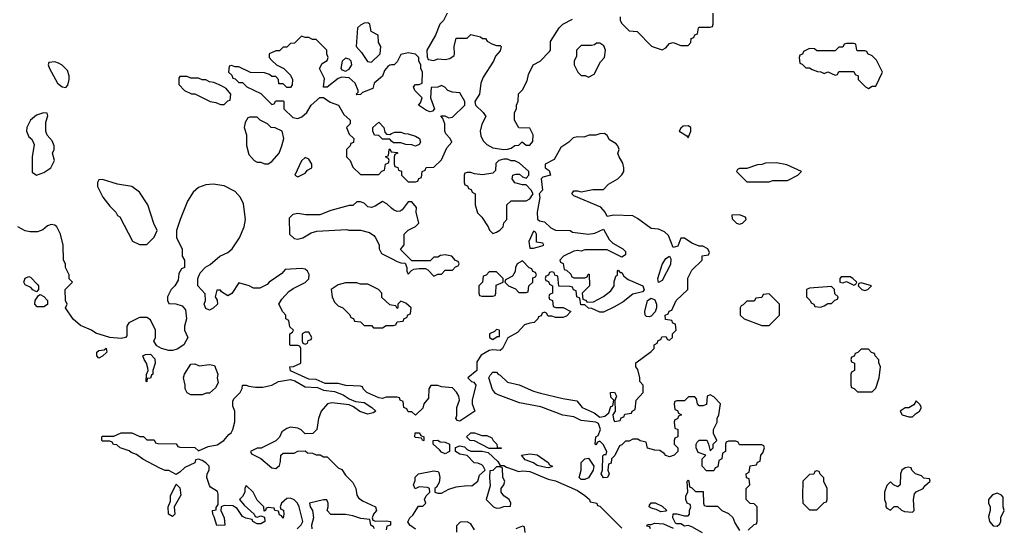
# Model space of a CAD drawing. Header units: inches. Extents: x 2380427 to 2580949, y 385907 to 546039.
# Tile 34 of 121: x 2477979 to 2483328, y 486359 to 489115. Entities that reach past the tile are written whole.
import ezdxf

# ---------------------------------------------------------------- set-up
doc = ezdxf.new("R2010")
doc.units = ezdxf.units.IN
doc.header["$MEASUREMENT"] = 0
doc.layers.add('C4478', color=7, linetype='Continuous')
doc.layers.add('C4488', color=7, linetype='Continuous')

msp = doc.modelspace()

# ---------------------------------------------------------------- linework, layer by layer
at = {"layer": 'C4478', "color": 5, "elevation": 40}
for points in [[(2479870, 489097.2), (2479850, 489096), (2479830, 489085.2), (2479814.8, 489070), (2479807.3, 488970), (2479836.4, 488936.4), (2479868, 488888), (2479890, 488884.7), (2479938, 488930), (2479942, 488970), (2479928, 488990), (2479926, 489030), (2479888, 489050), (2479882, 489090)], [(2478170, 488886), (2478138, 488882), (2478134, 488870), (2478142, 488850), (2478184.9, 488770), (2478210, 488750.8), (2478230, 488746), (2478241.2, 488758.8), (2478249, 488790), (2478249, 488810), (2478238.6, 488838.6), (2478210, 488868), (2478190, 488878)], [(2479750, 488905.2), (2479731, 488890), (2479724.7, 488850), (2479730, 488842), (2479750, 488836), (2479770, 488846), (2479783.7, 488870), (2479779.3, 488890), (2479770, 488901.2)], [(2478890, 488806), (2478850, 488806), (2478843.6, 488796.4), (2478843.6, 488763.6), (2478874, 488730), (2478912.7, 488712.7), (2478930, 488712), (2479014, 488670), (2479044.7, 488664.7), (2479070, 488654), (2479090, 488654), (2479110, 488674), (2479122, 488678), (2479126, 488710), (2479100.4, 488740.4), (2479076.4, 488756.4), (2479034.6, 488774.6), (2479010, 488778), (2478990, 488788), (2478970, 488788), (2478950, 488798), (2478910, 488798)], [(2478108.7, 488608.7), (2478070, 488597.2), (2478038.8, 488570), (2478018, 488530), (2478016.3, 488510), (2478030, 488478), (2478045.4, 488465.4), (2478058, 488438), (2478047.3, 488370), (2478046.8, 488286.8), (2478070, 488271.3), (2478110, 488286), (2478148, 488310), (2478168, 488350), (2478158, 488390), (2478166, 488410), (2478166, 488430), (2478156.4, 488456.4), (2478128.4, 488488.4), (2478122, 488510), (2478122, 488558), (2478133.2, 488593.2), (2478128, 488608)], [(2479270, 488586), (2479230, 488586), (2479218, 488582), (2479203.6, 488556.4), (2479198, 488530), (2479211.3, 488490), (2479211.6, 488431.6), (2479223.6, 488383.6), (2479254, 488350), (2479270, 488342), (2479290, 488342), (2479310, 488332), (2479330, 488332), (2479350, 488344.7), (2479389, 488390), (2479404, 488430), (2479414, 488470), (2479406, 488510), (2479367.3, 488527.3), (2479346, 488530), (2479326, 488550), (2479286, 488570)], [(2479530, 488366), (2479510, 488348), (2479474, 488270), (2479490, 488262), (2479530, 488282), (2479543.1, 488296.9), (2479566, 488310), (2479566, 488330), (2479550, 488358)], [(2478430, 488248), (2478410, 488246), (2478402, 488230), (2478402, 488210), (2478431.1, 488151.1), (2478470, 488102), (2478502, 488070), (2478511.6, 488051.6), (2478523.6, 488043.6), (2478591.6, 487911.6), (2478630, 487894), (2478670, 487894), (2478710, 487934), (2478726, 487970), (2478708.4, 488008.4), (2478675.3, 488110), (2478630, 488178), (2478588.7, 488208.7), (2478510, 488222)], [(2478070, 487638), (2478050, 487649), (2478040.2, 487660.2), (2478010, 487675.3), (2478001.2, 487690), (2478009.2, 487710.8), (2478030, 487721), (2478037.3, 487717.3), (2478076.9, 487676.9), (2478082, 487670), (2478082, 487650)], [(2478075.3, 487555.3), (2478062, 487570), (2478064, 487590), (2478082, 487618), (2478090, 487622), (2478111.1, 487611.1), (2478130.9, 487590.9), (2478130, 487568), (2478110, 487555.3)], [(2479550, 487418), (2479530, 487418), (2479514, 487410), (2479514, 487370), (2479518, 487358), (2479530, 487354), (2479542, 487358), (2479547.3, 487372.7), (2479562, 487378), (2479566, 487390)], [(2478410, 487278), (2478398, 487290), (2478398, 487310), (2478410, 487318), (2478438, 487322), (2478450, 487331.3), (2478452, 487310), (2478430, 487288)], [(2478670, 487148), (2478666, 487150), (2478668.7, 487188.7), (2478678, 487210), (2478676.4, 487223.6), (2478669, 487250), (2478655.3, 487270), (2478649, 487290), (2478663.1, 487296.9), (2478690, 487298), (2478714, 487274), (2478716, 487250), (2478702, 487210), (2478702, 487190), (2478695.3, 487184.7), (2478690, 487168.7), (2478672.7, 487167.3)], [(2478955.3, 487235.3), (2479010, 487242.8), (2479036.8, 487236.8), (2479056, 487190), (2479051.3, 487170), (2479056.9, 487143.1), (2479043.6, 487116.4), (2479010, 487088), (2478992.7, 487087.3), (2478970, 487078), (2478910, 487078), (2478888.4, 487088.4), (2478879, 487110), (2478879, 487130), (2478869.3, 487170), (2478874, 487190), (2478910, 487244.7), (2478930, 487246)], [(2478810, 486418), (2478788.7, 486430), (2478785.2, 486470), (2478799.3, 486500.7), (2478799.3, 486530), (2478830, 486594), (2478850, 486574), (2478854, 486534), (2478818, 486470), (2478822, 486430)]]:
    msp.add_lwpolyline(points, close=True, dxfattribs=at)
for points in [[(2480000, 488868.8), (2479990, 488868), (2479979.6, 488860.4), (2479962, 488838), (2479950, 488808), (2479904.7, 488770), (2479898, 488742), (2479841, 488719), (2479830, 488708.7), (2479810, 488706), (2479808, 488710), (2479818, 488722), (2479818, 488730), (2479802.7, 488770), (2479770, 488799), (2479730, 488802), (2479710, 488795.3), (2479650, 488748.7), (2479629, 488749), (2479634.6, 488794.6), (2479608, 488850), (2479623.1, 488876.9), (2479650, 488894), (2479655.3, 488910), (2479648, 488930), (2479648, 488950), (2479590, 489008), (2479570, 489008), (2479550, 489018), (2479530, 489018), (2479510, 489026), (2479472.7, 488987.3), (2479450, 488986), (2479430, 488966), (2479410, 488966), (2479390, 488946), (2479370, 488946), (2479334, 488930), (2479334, 488910), (2479350, 488894), (2479374, 488870), (2479414, 488850), (2479450, 488814), (2479462, 488790), (2479459.6, 488760.4), (2479450, 488746), (2479430, 488746), (2479410, 488766), (2479387.3, 488767.3), (2479386, 488790), (2479370, 488806), (2479350, 488806), (2479336.4, 488816.4), (2479310, 488826), (2479232.7, 488827.3), (2479170, 488858), (2479150, 488858), (2479130, 488866), (2479118, 488862), (2479114, 488830), (2479132.7, 488812.7), (2479138, 488798), (2479150, 488794), (2479170, 488774), (2479190, 488774), (2479214, 488750), (2479290, 488714), (2479350, 488654), (2479362, 488658), (2479370, 488674), (2479410, 488674), (2479414, 488670), (2479414, 488630), (2479463.6, 488583.6), (2479490, 488578), (2479512.5, 488587.5), (2479539, 488610), (2479562, 488650), (2479610, 488692), (2479630, 488692), (2479666.8, 488666.8), (2479710.7, 488650.7), (2479739.6, 488599.6), (2479774, 488570), (2479774, 488550), (2479754, 488530), (2479770, 488494), (2479794, 488470), (2479792.7, 488447.3), (2479778, 488442), (2479774, 488430), (2479754, 488410), (2479754, 488370), (2479774, 488350), (2479790, 488314), (2479830, 488274), (2479930, 488274), (2479947.3, 488292.7), (2479962, 488298), (2479966, 488330), (2479982, 488338), (2479986, 488350), (2479982, 488362), (2479966, 488370), (2479982, 488378), (2479986, 488410), (2479990, 488414), (2479998, 488398), (2480000, 488397.7)], [(2480000, 488456), (2479990, 488466), (2479950, 488466), (2479930, 488486), (2479907.3, 488487.3), (2479898, 488510), (2479898, 488530), (2479930, 488558), (2479958, 488530), (2479963.6, 488503.6), (2479972.7, 488492.7), (2479990, 488492), (2480000, 488496.4)], [(2480000, 487066), (2479970, 487066), (2479950, 487058), (2479930, 487062), (2479866, 487090), (2479846, 487110), (2479842, 487122), (2479830, 487126), (2479751.6, 487128.4), (2479710, 487139), (2479639, 487139), (2479590, 487162), (2479550, 487164), (2479450, 487208.7), (2479446, 487230), (2479467.3, 487232.7), (2479506, 487250), (2479506, 487330), (2479502, 487342), (2479490, 487346), (2479450, 487346), (2479446, 487350), (2479446, 487410), (2479462, 487418), (2479466, 487430), (2479447.3, 487447.3), (2479442, 487482), (2479426, 487490), (2479426, 487510), (2479408.4, 487528.4), (2479388, 487570), (2479403.1, 487596.9), (2479441.2, 487638.8), (2479464.7, 487655.3), (2479530, 487687.3), (2479550, 487707.3), (2479551.5, 487731.5), (2479543.7, 487750), (2479530, 487760.7), (2479510, 487763.6), (2479421.4, 487758.6), (2479403.6, 487736.4), (2479334, 487690), (2479323.6, 487676.4), (2479283.6, 487656.4), (2479250, 487658), (2479226, 487670), (2479170, 487686), (2479131.3, 487628.7), (2479110, 487615.3), (2479076.4, 487636.4), (2479070, 487646), (2479050, 487646), (2479042, 487610), (2479051.6, 487591.6), (2479054, 487570), (2479030.9, 487549.1), (2479010, 487538), (2478990, 487546), (2478982, 487570), (2478988, 487590), (2478987.3, 487627.3), (2478948, 487670), (2478948, 487710), (2478960.4, 487739.6), (2478988.9, 487771.1), (2479014.6, 487785.4), (2479066, 487830), (2479110, 487851.3), (2479134, 487870), (2479172.7, 487930), (2479198, 487990), (2479205.2, 488030), (2479195.5, 488115.5), (2479179, 488150), (2479150, 488182), (2479090, 488213.2), (2479030, 488221.2), (2478990, 488219), (2478950, 488204), (2478921.4, 488178.6), (2478891, 488130), (2478851.3, 488030), (2478832, 487970), (2478832, 487930), (2478862, 487870), (2478862, 487830), (2478874, 487810), (2478874, 487770), (2478858, 487762), (2478843.6, 487736.4), (2478839.6, 487700.4), (2478822, 487670), (2478802, 487650), (2478782, 487610), (2478782, 487590), (2478790, 487574), (2478828.4, 487571.6), (2478862, 487562), (2478879.6, 487539.6), (2478884.7, 487490), (2478874, 487450), (2478874, 487430), (2478892, 487390), (2478871.3, 487350), (2478834.4, 487325.6), (2478810, 487319), (2478790, 487319), (2478749.2, 487329.2), (2478724.7, 487344.7), (2478708, 487370), (2478718, 487390), (2478718, 487430), (2478690, 487486), (2478670, 487498), (2478630, 487498), (2478571.6, 487468.4), (2478562, 487450), (2478562, 487398), (2478554, 487390), (2478530, 487384), (2478469.2, 487389.2), (2478393.6, 487413.6), (2478370, 487428.7), (2478310, 487454), (2478270, 487489), (2478228.7, 487550), (2478238, 487570), (2478228, 487590), (2478226, 487650), (2478266, 487690), (2478248.4, 487708.4), (2478248, 487730), (2478228.9, 487768.9), (2478228, 487790), (2478218, 487810), (2478215.3, 487890), (2478202, 487950), (2478182, 487990), (2478170, 487999), (2478150, 488002), (2478130, 487995.3), (2478105.4, 487974.6), (2478076.9, 487963.1), (2478036.9, 487963.1), (2478010, 487969), (2477969.4, 487989.4)], [(2480000, 488091.2), (2479974.6, 488114.6), (2479950, 488128), (2479910, 488102), (2479890, 488095.3), (2479870, 488098), (2479850, 488118), (2479830, 488126), (2479810, 488126), (2479790, 488106), (2479770, 488106), (2479670, 488079), (2479610, 488055.3), (2479534.6, 488054.6), (2479490, 488062), (2479463.6, 488056.4), (2479443.6, 488036.4), (2479444.7, 487950), (2479470, 487926), (2479490, 487922.8), (2479518, 487930), (2479562, 487958), (2479592.9, 487967.1), (2479756, 487976), (2479768, 487972), (2479830, 487972), (2479879.6, 487959.6), (2479903.6, 487943.6), (2479910, 487934), (2479931.6, 487891.6), (2479932, 487870), (2479945.4, 487845.4), (2480000, 487817.4)], [(2480000, 487564.8), (2479990, 487566), (2479947.3, 487607.3), (2479946, 487630), (2479928, 487650), (2479870, 487678), (2479830, 487678), (2479810, 487686), (2479750, 487686), (2479710, 487675.3), (2479672, 487650), (2479676, 487610), (2479690, 487582), (2479710, 487562), (2479734, 487550), (2479752.7, 487532.7), (2479772.7, 487512.7), (2479778, 487498), (2479792.7, 487492.7), (2479798, 487478), (2479830, 487474), (2479850, 487454), (2479890, 487454), (2479902, 487442), (2479950, 487442), (2479970, 487454), (2480000, 487454)], [(2479486, 486350), (2479508.4, 486371.6), (2479518, 486390), (2479498, 486470), (2479488, 486490), (2479470, 486508), (2479450, 486518), (2479430, 486515.3), (2479402, 486490), (2479394, 486470), (2479398, 486458), (2479411.6, 486451.6), (2479414, 486430), (2479410, 486408), (2479402, 486422), (2479390, 486426), (2479386, 486446), (2479366, 486450), (2479362, 486462), (2479330, 486466), (2479318, 486462), (2479314, 486450), (2479307.3, 486447.3), (2479306, 486470), (2479270, 486506), (2479248, 486550), (2479210, 486586), (2479202, 486570), (2479202, 486550), (2479190, 486526), (2479174, 486510), (2479199.6, 486479.6), (2479254, 486430), (2479258, 486418), (2479270, 486414), (2479290, 486422), (2479310, 486414), (2479312, 486390), (2479290, 486378), (2479270, 486378), (2479246, 486390), (2479242, 486402), (2479208.4, 486408.4), (2479190, 486418), (2479160.4, 486460.4), (2479136.4, 486476.4), (2479090, 486478), (2479074, 486470), (2479072, 486450), (2479091.1, 486411.1), (2479094, 486370), (2479050, 486368.7), (2479036.4, 486416.4), (2479028, 486430), (2479026, 486450), (2479046, 486454), (2479046, 486466), (2479058, 486482), (2479058, 486538), (2479053.2, 486553.2), (2479016.4, 486576.4), (2479010, 486586), (2478995.3, 486630), (2478998, 486650), (2479008.7, 486670), (2479008.7, 486690), (2478990, 486708.7), (2478970, 486722), (2478950, 486728), (2478934, 486726), (2478931.1, 486708.9), (2478876.9, 486683.1), (2478850, 486658), (2478830, 486646), (2478790, 486668), (2478770, 486668), (2478740.4, 486680.4), (2478649.1, 486729.1), (2478614, 486754), (2478584.7, 486764.7), (2478574, 486774), (2478526, 486790), (2478507.3, 486807.3), (2478488.4, 486808.4), (2478482, 486822), (2478470, 486826), (2478430, 486826), (2478426, 486830), (2478426, 486850), (2478430, 486854), (2478490, 486854), (2478530, 486872), (2478588.4, 486871.6), (2478632.7, 486852.7), (2478651.6, 486851.6), (2478670, 486834), (2478710, 486834), (2478718, 486818), (2478730, 486814), (2478830, 486812), (2478838, 486798), (2478850, 486794), (2478930, 486792), (2478950, 486774), (2479003.1, 486796.9), (2479052.9, 486807.1), (2479088, 486830), (2479116.4, 486863.6), (2479128.4, 486871.6), (2479138, 486890), (2479148.4, 486931.6), (2479148.7, 486990), (2479136.4, 487016.4), (2479136.4, 487043.6), (2479143.1, 487056.9), (2479178, 487090), (2479187.3, 487112.7), (2479189, 487131), (2479210, 487131.3), (2479224.7, 487124.7), (2479259.8, 487119.8), (2479300.2, 487119.8), (2479350, 487131.3), (2479386, 487150), (2479450, 487160.7), (2479474.4, 487154.4), (2479530, 487122), (2479598, 487118), (2479630, 487104), (2479690, 487096), (2479737.3, 487077.3), (2479770, 487056), (2479802.8, 487042.8), (2479850, 487036), (2479892, 487010), (2479914, 486990), (2479899.6, 486980.4), (2479870, 486974), (2479827.2, 486987.2), (2479793.6, 487013.6), (2479770, 487024), (2479675.1, 487035.1), (2479652, 487030), (2479618, 486990), (2479602, 486950), (2479594, 486890), (2479572.7, 486867.3), (2479530, 486866), (2479508.4, 486888.4), (2479490, 486898), (2479450, 486902), (2479430, 486895.3), (2479403.5, 486876.5), (2479390.9, 486849.1), (2479371.3, 486828.7), (2479291.6, 486788.4), (2479270, 486788), (2479234, 486770), (2479238, 486758), (2479290, 486732), (2479350, 486682), (2479370, 486678), (2479390, 486694), (2479396.4, 486716.4), (2479398, 486750), (2479410, 486762), (2479470, 486762), (2479490, 486772), (2479530, 486774), (2479543.6, 486763.6), (2479570, 486762), (2479590, 486752), (2479611.6, 486751.6), (2479630, 486742), (2479650, 486742), (2479710, 486682), (2479730, 486672), (2479750, 486642), (2479790, 486602), (2479804.7, 486570), (2479810, 486534), (2479819.6, 486519.6), (2479842, 486502), (2479912, 486470), (2479918, 486450), (2479902, 486430), (2479894, 486410), (2479898, 486398), (2479912.7, 486392.7), (2479970, 486394), (2479994, 486390), (2479994, 486370), (2479974, 486366), (2479970, 486346)], [(2479906, 486350), (2479902, 486362), (2479886, 486370), (2479882, 486402), (2479832.7, 486407.3), (2479790, 486422), (2479748.9, 486428.9), (2479669.1, 486429.1), (2479649, 486450), (2479655.3, 486470), (2479655.3, 486490), (2479647.3, 486507.3), (2479630, 486508), (2479554, 486490), (2479558, 486470), (2479570.8, 486450.8), (2479576, 486410), (2479564.7, 486370), (2479566, 486350)]]:
    msp.add_lwpolyline(points, dxfattribs=at)
at = {"layer": 'C4488', "color": 5, "elevation": 40}
for points in [[(2480302, 489150), (2480282, 489110), (2480262, 489090), (2480238, 489030), (2480192, 488950), (2480192.7, 488912.7), (2480198, 488898), (2480230, 488894), (2480250, 488902), (2480290, 488898), (2480316.4, 488903.6), (2480339, 488921), (2480342, 488930), (2480339, 488970), (2480350, 489014), (2480410, 489014), (2480430, 489034), (2480482, 489022), (2480492.7, 489012.7), (2480510, 489012), (2480518, 488998), (2480543.6, 488983.6), (2480570, 488974), (2480590, 488974), (2480594, 488970), (2480590, 488946), (2480563.6, 488916.4), (2480554, 488890), (2480496.9, 488803.1), (2480484.7, 488770), (2480478, 488710), (2480451.3, 488670), (2480456, 488650), (2480498, 488610), (2480512, 488590), (2480490, 488548), (2480480.7, 488510), (2480484.5, 488484.5), (2480497.3, 488457.3), (2480517.3, 488437.3), (2480550, 488418.8), (2480610, 488410.8), (2480629, 488411), (2480650, 488418), (2480670, 488432), (2480690, 488434), (2480708.4, 488451.6), (2480730, 488434), (2480750, 488434), (2480767.3, 488452.7), (2480768, 488490), (2480750, 488526), (2480690, 488528), (2480668, 488570), (2480668, 488610), (2480678, 488630), (2480678, 488650), (2480687.3, 488672.7), (2480688.4, 488711.6), (2480710, 488734), (2480736.4, 488783.6), (2480743.1, 488816.9), (2480768, 488870), (2480806, 488890), (2480858, 488942), (2480862, 488950), (2480863.7, 488996.3), (2480909.4, 489070.6), (2480929.5, 489090.5), (2480982.7, 489117.3)], [(2481242, 489130), (2481242, 489110), (2481250, 489094), (2481290, 489054), (2481334, 489050), (2481411.6, 488971.6), (2481425.4, 488965.4), (2481470, 488951.3), (2481490, 488962), (2481510, 488984.7), (2481530, 488991.3), (2481570, 488974), (2481610, 488974), (2481626, 488990), (2481627.3, 489012.7), (2481642, 489018), (2481647.3, 489032.7), (2481662, 489038), (2481666, 489070), (2481670, 489074), (2481730, 489074), (2481742, 489078), (2481746, 489090), (2481746, 489150)], [(2480000, 488397.7), (2480030, 488394), (2480034, 488390), (2480018, 488382), (2480014, 488370), (2480014, 488330), (2480018, 488318), (2480032.7, 488312.7), (2480038, 488298), (2480052.7, 488292.7), (2480054, 488270), (2480090, 488234), (2480130, 488234), (2480142, 488238), (2480147.3, 488252.7), (2480162, 488258), (2480166, 488290), (2480182, 488298), (2480187.3, 488312.7), (2480230, 488314), (2480270, 488354), (2480300.2, 488419.8), (2480326, 488450), (2480318, 488470), (2480294.6, 488494.6), (2480288.7, 488510), (2480288, 488550), (2480278, 488578), (2480268, 488592), (2480288, 488592), (2480310, 488582), (2480330, 488584.7), (2480398, 488650), (2480398, 488670), (2480370, 488718), (2480330, 488722), (2480306, 488730), (2480288.4, 488748.4), (2480270, 488758), (2480251.1, 488748.9), (2480214, 488746), (2480211, 488690), (2480232, 488630), (2480222, 488618), (2480210, 488615.3), (2480190, 488622), (2480146, 488650), (2480156.4, 488663.6), (2480166, 488690), (2480126, 488730), (2480118, 488750), (2480130, 488762), (2480150, 488762), (2480166, 488770), (2480168, 488830), (2480158, 488850), (2480158, 488870), (2480148, 488890), (2480148, 488910), (2480130, 488928), (2480090, 488935.3), (2480050, 488926), (2480030, 488886), (2480014, 488870), (2480000, 488868.8)], [(2480000, 488496.4), (2480016.4, 488503.6), (2480050, 488504.7), (2480070, 488496), (2480090, 488494.8), (2480130, 488482.8), (2480151, 488470), (2480156, 488450), (2480150, 488438), (2480130, 488428.7), (2480110, 488435.3), (2480076.4, 488436.4), (2480050, 488446), (2480010, 488446), (2480000, 488456)], [(2481936.4, 486343.6), (2481970, 486374), (2481982, 486378), (2481986, 486390), (2481986, 486470), (2481970, 486486), (2481947.3, 486487.3), (2481926, 486510), (2481926, 486570), (2481946, 486590), (2481942, 486622), (2481927.3, 486627.3), (2481926, 486650), (2481942, 486658), (2481947.3, 486692.7), (2481982, 486698), (2481987.3, 486712.7), (2482002, 486718), (2482006, 486750), (2482016.4, 486763.6), (2482026, 486790), (2482022, 486802), (2482010, 486806), (2481890, 486806), (2481882, 486822), (2481870, 486826), (2481830, 486826), (2481818, 486822), (2481814, 486810), (2481814, 486770), (2481798, 486762), (2481794, 486730), (2481778, 486722), (2481772.7, 486687.3), (2481758, 486682), (2481750, 486666), (2481710, 486666), (2481686, 486690), (2481686, 486730), (2481706, 486750), (2481664.7, 486764.7), (2481654, 486790), (2481654, 486810), (2481659, 486821), (2481670, 486831.3), (2481711.3, 486831.3), (2481722, 486810), (2481730, 486774), (2481746, 486790), (2481746, 486810), (2481766, 486830), (2481748.4, 486868.4), (2481748, 486890), (2481768, 486930), (2481768, 486950), (2481778, 486970), (2481786, 487030), (2481750, 487068), (2481730, 487078), (2481714, 487070), (2481710, 487026), (2481690, 487018), (2481670, 487018), (2481662, 487030), (2481656.4, 487056.4), (2481647.3, 487067.3), (2481612.7, 487067.3), (2481590, 487046), (2481550, 487046), (2481538, 487042), (2481534, 487030), (2481538, 486998), (2481552.7, 486992.7), (2481558, 486978), (2481574, 486970), (2481558, 486962), (2481552.7, 486947.3), (2481538, 486942), (2481534, 486930), (2481538, 486898), (2481554, 486890), (2481554, 486850), (2481538, 486842), (2481534, 486830), (2481534, 486810), (2481554, 486790), (2481554, 486770), (2481534, 486750), (2481510, 486742), (2481489, 486749), (2481480.4, 486760.4), (2481456.4, 486776.4), (2481430, 486778), (2481390, 486788.7), (2481382, 486822), (2481350, 486828), (2481338, 486838), (2481310, 486838), (2481290, 486826), (2481270, 486826), (2481250, 486806), (2481238, 486802), (2481211.6, 486748.4), (2481194, 486730), (2481192.7, 486707.3), (2481178, 486702), (2481174, 486670), (2481182, 486650), (2481172, 486630), (2481150, 486628), (2481138, 486650), (2481146, 486670), (2481147.3, 486747.3), (2481154, 486754), (2481166, 486754), (2481168, 486770), (2481148.4, 486808.4), (2481130, 486826), (2481118, 486822), (2481110, 486806), (2481106, 486810), (2481108.7, 486850), (2481122, 486858), (2481135.3, 486890), (2481123.1, 486923.1), (2481109.4, 486929.4), (2481030, 486938.7), (2480990, 486958.7), (2480930, 486967.6), (2480810, 487013.7), (2480693.9, 487033.9), (2480577.7, 487077.7), (2480564.7, 487084.7), (2480547, 487107), (2480528, 487170), (2480534.6, 487185.4), (2480550, 487202), (2480570, 487202), (2480578, 487190), (2480590, 487184), (2480630, 487146.7), (2480692, 487132), (2480770, 487098.7), (2480807.8, 487087.7), (2480930, 487057.6), (2481005.5, 487045.5), (2481034.8, 487010), (2481099.9, 486979.9), (2481130, 486956), (2481157.2, 486962.8), (2481169.2, 486970.8), (2481179, 486981), (2481190, 487014), (2481202, 487018), (2481206, 487050), (2481190, 487066), (2481189, 487090), (2481210, 487092), (2481222, 487070), (2481212.7, 487047.3), (2481214, 486990), (2481202, 486970), (2481205.4, 486945.4), (2481210, 486934), (2481242, 486938), (2481247.3, 486952.7), (2481262, 486958), (2481267.3, 486972.7), (2481302, 486978), (2481306, 486990), (2481322, 486998), (2481328, 487050), (2481366, 487090), (2481366, 487130), (2481348, 487150), (2481348, 487170), (2481336.4, 487216.4), (2481326, 487230), (2481327.3, 487252.7), (2481410, 487314), (2481426, 487330), (2481426, 487350), (2481442, 487358), (2481447.3, 487372.7), (2481462, 487378), (2481467.3, 487392.7), (2481490, 487394), (2481498, 487378), (2481510, 487374), (2481526, 487390), (2481526, 487410), (2481546, 487430), (2481542, 487462), (2481527.3, 487467.3), (2481522, 487482), (2481487.3, 487487.3), (2481486, 487510), (2481502, 487518), (2481507.3, 487532.7), (2481522, 487538), (2481546, 487590), (2481608, 487650), (2481608.7, 487711.3), (2481630, 487754), (2481686, 487810), (2481687.3, 487832.7), (2481722, 487838), (2481726, 487850), (2481718, 487870), (2481690, 487886), (2481670, 487886), (2481630, 487902), (2481590, 487928.7), (2481570, 487928), (2481554, 487886), (2481530, 487878), (2481503.5, 487943.5), (2481483, 487963), (2481450, 487977.2), (2481410, 487981.2), (2481336, 488036), (2481309.5, 488049.5), (2481207.3, 488052.7), (2481170, 488046), (2481159, 488070), (2481136.3, 488096.3), (2480990, 488159), (2480979, 488170), (2480990, 488184.7), (2481010, 488186), (2481030, 488181), (2481092.7, 488192.7), (2481150, 488192), (2481178, 488222), (2481228, 488250), (2481250, 488272), (2481262, 488290), (2481262, 488310), (2481256.5, 488336.5), (2481235.3, 488370), (2481228.9, 488388.9), (2481235.3, 488410), (2481228, 488430), (2481220.4, 488440.4), (2481183.1, 488463.1), (2481170, 488486), (2481156.4, 488496.4), (2481130, 488495.3), (2481110, 488488), (2481072.7, 488487.3), (2481043.6, 488476.4), (2481010, 488479), (2480986.4, 488473.6), (2480962, 488450), (2480919.8, 488420.2), (2480883.6, 488356.4), (2480834, 488330), (2480834, 488310), (2480855.3, 488295.3), (2480862, 488270), (2480821, 488259), (2480812, 488250), (2480818.8, 488190), (2480802, 488170), (2480804.7, 488150), (2480790.6, 488070), (2480791.6, 488031.6), (2480803.6, 488023.6), (2480830, 488018), (2480864.7, 487984.7), (2480890, 487972), (2480969.4, 487970.6), (2480982, 487962), (2481070, 487950.4), (2481103.6, 487956.4), (2481150, 487978), (2481181.4, 487921.4), (2481200.9, 487900.9), (2481256, 487870), (2481270, 487856), (2481270, 487838), (2481250, 487826), (2481170, 487866), (2481050, 487866), (2481030, 487858), (2481010, 487862), (2480990, 487858), (2480934, 487830), (2480914, 487810), (2480918, 487798), (2480931.6, 487791.6), (2480938, 487758), (2480950, 487754), (2480972.7, 487732.7), (2480978, 487718), (2480990, 487714), (2481050, 487714), (2481062, 487718), (2481067.3, 487732.7), (2481072.7, 487732.7), (2481074, 487670), (2481034, 487630), (2481038, 487598), (2481052.7, 487592.7), (2481062, 487582), (2481096.4, 487583.6), (2481150, 487612), (2481190, 487642), (2481208, 487670), (2481208.4, 487691.6), (2481218, 487722), (2481226, 487730), (2481226, 487750), (2481230, 487754), (2481242, 487742), (2481250, 487742), (2481261.6, 487721.6), (2481284.9, 487704.9), (2481364.7, 487670), (2481371.6, 487648.4), (2481362, 487638), (2481310, 487624), (2481256.8, 487583.2), (2481210, 487555.3), (2481150, 487526), (2481130, 487526), (2481087.3, 487547.3), (2481068.4, 487548.4), (2481050, 487566), (2481027.3, 487567.3), (2481022, 487602), (2481006, 487610), (2481002, 487642), (2480987.3, 487647.3), (2480982, 487662), (2480970, 487666), (2480907.3, 487667.3), (2480902, 487722), (2480887.3, 487727.3), (2480882, 487742), (2480870, 487746), (2480858, 487742), (2480852.7, 487727.3), (2480838, 487722), (2480834, 487710), (2480838, 487698), (2480852.7, 487692.7), (2480858, 487678), (2480874, 487670), (2480874, 487630), (2480858, 487622), (2480854, 487610), (2480858, 487598), (2480874, 487590), (2480878, 487558), (2480892.7, 487552.7), (2480931.6, 487551.6), (2480974, 487530), (2480950, 487506), (2480930, 487498), (2480890, 487498), (2480870, 487506), (2480850, 487506), (2480842, 487522), (2480830, 487526), (2480818, 487522), (2480812.7, 487507.3), (2480798, 487502), (2480794, 487490), (2480774, 487470), (2480750, 487468), (2480722, 487458), (2480683.6, 487416.4), (2480631.6, 487388.4), (2480602, 487330), (2480590, 487318), (2480550, 487322), (2480530, 487319), (2480486.8, 487293.2), (2480463.6, 487256.4), (2480462, 487210), (2480414, 487170), (2480434, 487150), (2480446, 487146), (2480458, 487130), (2480438, 487050), (2480438, 487030), (2480452, 486990), (2480370, 486935.3), (2480358, 486938), (2480349.2, 486950), (2480354, 486966), (2480353.2, 487010), (2480369, 487050), (2480365.2, 487070), (2480352.7, 487092.7), (2480330, 487115.3), (2480270, 487121.2), (2480250, 487128.7), (2480212, 487128), (2480202, 487110), (2480199.6, 487060.4), (2480174, 487030), (2480170, 487006), (2480130, 486968), (2480110, 486986), (2480090, 486986), (2480082, 487002), (2480066, 487010), (2480062, 487042), (2480046, 487050), (2480042, 487062), (2480030, 487066), (2480000, 487066)], [(2480000, 487817.4), (2480030, 487802), (2480050, 487794), (2480072.7, 487792.7), (2480082, 487770), (2480082, 487750), (2480090, 487734), (2480107.3, 487752.7), (2480120.4, 487759.6), (2480150, 487764.7), (2480183.6, 487763.6), (2480196.9, 487756.9), (2480230, 487722), (2480250, 487734), (2480270, 487734), (2480290, 487754), (2480330, 487754), (2480347.3, 487772.7), (2480362, 487778), (2480366, 487790), (2480362, 487802), (2480347.3, 487807.3), (2480326, 487830), (2480290, 487838), (2480265.4, 487834.6), (2480250, 487826), (2480230, 487826), (2480210, 487806), (2480110, 487806), (2480047.3, 487867.3), (2480067.3, 487892.7), (2480068, 487950), (2480090, 487972), (2480130, 487992), (2480148, 488010), (2480134, 488070), (2480135.3, 488095.3), (2480110, 488126), (2480090, 488126), (2480058, 488082), (2480045.4, 488074.6), (2480030, 488074), (2480010, 488082), (2480000, 488091.2)], [(2480000, 487454), (2480010, 487454), (2480022, 487458), (2480030, 487474), (2480062, 487478), (2480067.3, 487492.7), (2480082, 487498), (2480087.3, 487512.7), (2480102, 487518), (2480106, 487550), (2480076.4, 487576.4), (2480050, 487586), (2480034, 487570), (2480034, 487550), (2480030, 487546), (2480022, 487562), (2480000, 487564.8)], [(2480128.9, 486348.9), (2480098, 486370), (2480088.4, 486388.4), (2480098, 486410), (2480114.6, 486425.4), (2480146, 486474), (2480170, 486474), (2480186, 486490), (2480178, 486510), (2480188, 486530), (2480208, 486550), (2480206, 486570), (2480194.6, 486574.6), (2480150, 486578), (2480127.3, 486567.3), (2480118, 486590), (2480127.3, 486612.7), (2480128.4, 486631.6), (2480146, 486650), (2480230, 486664.7), (2480250, 486662), (2480256, 486656), (2480261, 486630), (2480257.3, 486602.7), (2480243.6, 486576.4), (2480234, 486570), (2480234, 486550), (2480250, 486544.7), (2480270, 486544.7), (2480310, 486566), (2480350, 486578.8), (2480410, 486586), (2480436, 486584), (2480468, 486610), (2480478, 486642), (2480508, 486670), (2480498, 486690), (2480490, 486698), (2480467.3, 486707.3), (2480448.7, 486708.7), (2480410, 486748), (2480370, 486755.3), (2480346, 486770), (2480347.3, 486792.7), (2480370, 486802), (2480396, 486796), (2480410, 486782), (2480430, 486772), (2480492, 486772), (2480524.7, 486764.7), (2480576.9, 486716.9), (2480590, 486694), (2480610, 486694), (2480624.7, 486684.7), (2480690, 486661), (2480710, 486666), (2480750, 486661), (2480850, 486621), (2480890.8, 486610.8), (2481010, 486558), (2481050, 486532), (2481074, 486510), (2481078, 486498), (2481114, 486490), (2481118, 486478), (2481130, 486474), (2481250, 486354)], [(2481688.9, 486328.9), (2481630, 486362), (2481610, 486368), (2481590, 486366), (2481570, 486378), (2481550, 486378), (2481542, 486382), (2481528, 486410), (2481528.4, 486431.6), (2481550, 486431.3), (2481590, 486422), (2481610, 486422), (2481618, 486430), (2481618, 486450), (2481626, 486470), (2481622, 486482), (2481606, 486490), (2481598, 486510), (2481598, 486530), (2481608, 486550), (2481606, 486610), (2481610, 486614), (2481614, 486610), (2481618, 486578), (2481630, 486574), (2481650, 486554), (2481692.7, 486552.7), (2481694, 486490), (2481698, 486478), (2481710, 486474), (2481770, 486474), (2481794, 486450), (2481830, 486434), (2481852.7, 486412.7), (2481863.6, 486383.6), (2481890, 486342)], [(2480450, 486346), (2480430, 486378), (2480410, 486388), (2480372.7, 486387.3), (2480352.7, 486367.3), (2480352.7, 486332.7)], [(2480726, 486330), (2480722, 486362), (2480710, 486366), (2480674, 486350)], [(2481406, 486350), (2481402, 486362), (2481386, 486366), (2481390, 486374), (2481410, 486374), (2481430, 486382), (2481476.9, 486376.9), (2481530, 486354)]]:
    msp.add_lwpolyline(points, dxfattribs=at)
for points in [[(2481130, 488988), (2481112.7, 488987.3), (2481102, 488978), (2481085.4, 488974.6), (2481030, 488974), (2481004.7, 488950), (2481003.6, 488916.4), (2480992, 488890), (2480992, 488870), (2481012, 488830), (2481030, 488812), (2481051.6, 488811.6), (2481070, 488802), (2481100.4, 488819.6), (2481134.6, 488885.4), (2481155.3, 488910), (2481162, 488950), (2481152.9, 488972.9)], [(2482510, 488986), (2482470, 488986), (2482458, 488982), (2482450, 488966), (2482430, 488966), (2482410, 488946), (2482310, 488946), (2482296.4, 488956.4), (2482270, 488958), (2482238, 488942), (2482232, 488928), (2482218, 488922), (2482214, 488910), (2482218, 488878), (2482230, 488874), (2482250, 488854), (2482270, 488854), (2482283.6, 488843.6), (2482312.7, 488832.7), (2482331.6, 488831.6), (2482350, 488822), (2482370, 488832), (2482410, 488814), (2482422, 488818), (2482430, 488834), (2482510, 488834), (2482518, 488818), (2482534, 488810), (2482534, 488790), (2482574, 488750), (2482590, 488742), (2482610, 488754), (2482630, 488754), (2482666, 488830), (2482634.6, 488894.6), (2482610, 488918), (2482586, 488930), (2482582, 488942), (2482570, 488946), (2482530, 488946), (2482526, 488950), (2482522, 488982)], [(2481610, 488538), (2481583.6, 488536.4), (2481570, 488526), (2481562, 488510), (2481603.6, 488483.6), (2481610, 488474), (2481626, 488510), (2481626, 488530)], [(2480630, 488358), (2480610, 488358), (2480582, 488350), (2480566.8, 488333.2), (2480563.5, 488296.5), (2480550, 488281.2), (2480493.2, 488273.2), (2480450, 488278), (2480430, 488286), (2480410, 488286), (2480398, 488282), (2480394, 488270), (2480394, 488230), (2480398, 488218), (2480412.7, 488212.7), (2480418, 488198), (2480432.7, 488192.7), (2480438, 488178), (2480454, 488170), (2480454, 488110), (2480466.4, 488066.4), (2480490, 488042), (2480524.7, 487990), (2480531.6, 487971.6), (2480550, 487954), (2480570, 487962), (2480588.4, 487971.6), (2480606, 487990), (2480608.7, 488011.3), (2480626, 488030), (2480626, 488110), (2480650, 488132), (2480730, 488132), (2480750, 488142), (2480768, 488170), (2480758, 488190), (2480730, 488218), (2480710, 488218), (2480670, 488228.7), (2480655.3, 488250), (2480658, 488270), (2480675.3, 488275.3), (2480695.3, 488275.3), (2480710, 488262), (2480730, 488254), (2480746, 488270), (2480746, 488290), (2480695.3, 488335.3), (2480670, 488348), (2480648.9, 488348.9)], [(2482090, 488338), (2482030, 488335.3), (2482010, 488328), (2481987.3, 488327.3), (2481930, 488306), (2481890, 488306), (2481878, 488302), (2481874, 488290), (2481930, 488234), (2482050, 488234), (2482070, 488242), (2482150, 488242), (2482206, 488270), (2482226, 488290), (2482147.3, 488327.3)], [(2481890, 488055.3), (2481847.1, 488052.9), (2481850, 488034), (2481874, 488010), (2481890, 488004.7), (2481906, 488010), (2481926, 488030), (2481922, 488042)], [(2480770, 487966), (2480744.7, 487910), (2480750, 487874), (2480770, 487874), (2480810, 487884.7), (2480826, 487890), (2480822, 487902), (2480787.3, 487907.3), (2480786, 487950), (2480782, 487962)], [(2480710, 487806), (2480682, 487790), (2480672, 487770), (2480671.6, 487748.4), (2480656.9, 487723.1), (2480618, 487702), (2480614, 487690), (2480634, 487670), (2480672.7, 487652.7), (2480690, 487634), (2480730, 487634), (2480742, 487638), (2480746, 487670), (2480766, 487690), (2480767.3, 487712.7), (2480782, 487718), (2480786, 487730), (2480782, 487742), (2480767.3, 487747.3), (2480762, 487762), (2480747.3, 487767.3)], [(2481450, 487688), (2481446.6, 487710), (2481470, 487786), (2481490, 487818.8), (2481510, 487831.3), (2481516.8, 487816.8), (2481514.9, 487785.1), (2481470, 487698)], [(2480570, 487746), (2480530, 487746), (2480512.7, 487727.3), (2480498, 487722), (2480494, 487690), (2480474, 487670), (2480474, 487630), (2480478, 487618), (2480490, 487614), (2480550, 487614), (2480562, 487618), (2480566, 487630), (2480567.3, 487672.7), (2480606, 487690), (2480606, 487710)], [(2482490, 487718), (2482442, 487718), (2482434, 487710), (2482434, 487690), (2482450, 487686), (2482470, 487694), (2482510, 487674), (2482522, 487678), (2482526, 487690), (2482506, 487710)], [(2482550, 487686), (2482538, 487682), (2482534, 487670), (2482554, 487650), (2482570, 487644.7), (2482586, 487650), (2482606, 487670)], [(2482050, 487626), (2482018, 487622), (2482010, 487606), (2481978, 487602), (2481970, 487586), (2481930, 487586), (2481910, 487566), (2481898, 487562), (2481894, 487550), (2481894, 487510), (2481914, 487490), (2482010, 487454), (2482050, 487454), (2482106, 487510), (2482106, 487570)], [(2482390, 487666), (2482270, 487658), (2482254, 487650), (2482254, 487610), (2482274, 487590), (2482278, 487578), (2482294, 487570), (2482298, 487558), (2482330, 487554), (2482350, 487562), (2482370, 487574), (2482390, 487574), (2482407.3, 487592.7), (2482422, 487598), (2482426, 487610), (2482407.3, 487627.3), (2482406, 487650)], [(2481398, 487502), (2481384, 487504), (2481378, 487510), (2481375.3, 487530), (2481389, 487591), (2481410, 487602), (2481430, 487594), (2481438, 487570), (2481438, 487550), (2481431.6, 487528.4), (2481410, 487506)], [(2480570, 487433.2), (2480558, 487422), (2480532, 487410), (2480532, 487390), (2480550, 487378), (2480574, 487394), (2480586, 487394), (2480586, 487430)], [(2482590, 487326), (2482550, 487326), (2482532.7, 487307.3), (2482518, 487302), (2482512.7, 487287.3), (2482498, 487282), (2482494, 487270), (2482498, 487258), (2482514, 487250), (2482514, 487210), (2482498, 487202), (2482494, 487190), (2482494, 487130), (2482498, 487118), (2482512.7, 487112.7), (2482530, 487094), (2482610, 487094), (2482630, 487114), (2482648, 487170), (2482655.3, 487230), (2482647.3, 487252.7), (2482647.3, 487267.3), (2482626, 487290), (2482622, 487302), (2482607.3, 487307.3)], [(2482850, 487046), (2482836, 487024), (2482810, 487008), (2482790, 487008), (2482762, 486990), (2482774, 486970), (2482810, 486958), (2482830, 486958), (2482845.2, 486974.8), (2482868, 486990), (2482878, 487010), (2482870, 487026)], [(2480170, 486828), (2480162, 486842), (2480130, 486846), (2480126, 486850), (2480127.3, 486872.7), (2480150, 486872), (2480158, 486858), (2480174, 486850), (2480174, 486830)], [(2480290, 486758), (2480270, 486766), (2480260.4, 486780.4), (2480226, 486810), (2480226, 486830), (2480250, 486832), (2480263.6, 486823.6), (2480290, 486822), (2480314, 486810), (2480314, 486770), (2480310, 486768.7)], [(2480530, 486786), (2480450, 486828), (2480426, 486830), (2480406, 486850), (2480430, 486872), (2480450, 486872), (2480490, 486858), (2480516.9, 486856.9), (2480544.7, 486844.7), (2480551.3, 486830), (2480571.3, 486810), (2480572.7, 486792.7), (2480594, 486790), (2480594, 486786), (2480590, 486786)], [(2480850, 486682), (2480836.9, 486683.1), (2480790, 486695.3), (2480770, 486708.7), (2480724.7, 486724.7), (2480706, 486750), (2480750, 486758), (2480790, 486752), (2480850, 486711.3), (2480858, 486698), (2480874, 486690), (2480870, 486688)], [(2481030, 486618), (2481018, 486630), (2481029, 486670), (2481029.4, 486710.6), (2481050, 486731.3), (2481070, 486734), (2481098, 486690), (2481094, 486670), (2481070, 486628), (2481050, 486618)], [(2480590, 486688), (2480570, 486688), (2480550, 486668), (2480534, 486666), (2480531.3, 486630), (2480535.3, 486584.7), (2480514, 486510), (2480554, 486470), (2480570, 486462), (2480590, 486464.7), (2480610, 486472), (2480646, 486474), (2480648, 486490), (2480638, 486510), (2480609, 486529), (2480595.3, 486550), (2480595.3, 486570), (2480608.7, 486590), (2480614, 486610), (2480604, 486630), (2480602, 486682)], [(2482310, 486666), (2482298, 486662), (2482292.7, 486647.3), (2482270, 486646), (2482234, 486610), (2482232, 486530), (2482234, 486490), (2482270, 486454), (2482310, 486454), (2482350, 486494), (2482362, 486498), (2482366, 486510), (2482366, 486570), (2482348.4, 486608.4), (2482347.3, 486627.3), (2482327.3, 486647.3), (2482322, 486662)], [(2482806, 486686), (2482790, 486682), (2482772, 486670), (2482764.7, 486650), (2482762, 486590), (2482750, 486578), (2482726, 486590), (2482710, 486606), (2482690, 486586), (2482678, 486550), (2482678, 486510), (2482684.7, 486490), (2482684.7, 486470), (2482690, 486462), (2482710, 486452), (2482730, 486472), (2482748.4, 486471.6), (2482770, 486452), (2482785.4, 486445.4), (2482830, 486442), (2482838, 486450), (2482834, 486510), (2482840.2, 486539.8), (2482850, 486551.3), (2482888, 486570), (2482896.4, 486583.6), (2482926, 486610), (2482922, 486622), (2482890, 486626), (2482878, 486638), (2482846, 486650), (2482826, 486670), (2482822, 486682)], [(2483290, 486544), (2483264.5, 486535.5), (2483242, 486510), (2483242, 486490), (2483252, 486470), (2483252, 486450), (2483242.8, 486417.2), (2483246.8, 486390), (2483267.3, 486367.3), (2483290, 486366), (2483303.1, 486376.9), (2483308.7, 486390), (2483308.7, 486411.3), (2483328, 486450), (2483322, 486470), (2483322, 486522), (2483313.6, 486533.6)], [(2481463.1, 486443.1), (2481436.4, 486456.4), (2481410, 486462), (2481398, 486470), (2481400.4, 486479.6), (2481410, 486492), (2481431.6, 486491.6), (2481470, 486474), (2481494, 486450), (2481490, 486446)]]:
    msp.add_lwpolyline(points, close=True, dxfattribs=at)

doc.saveas('drawing.dxf')
